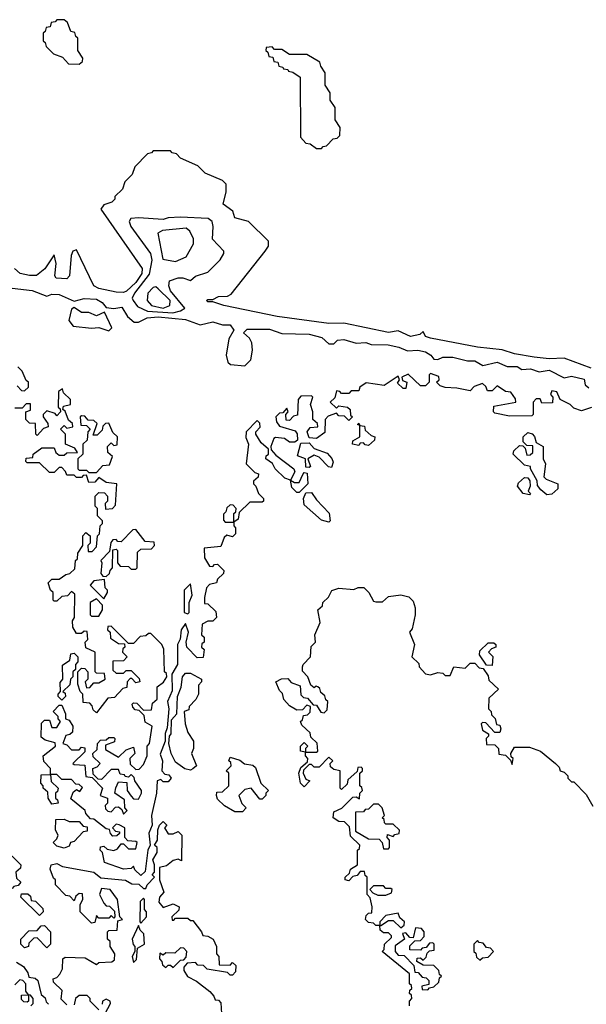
# Model space of a CAD drawing. Extents: x 2889633 to 3052318, y 540750 to 918690.
# Tile 233 of 256: x 2932525 to 2934815, y 744022 to 748000. Entities that reach past the tile are written whole.
import ezdxf

# ---------------------------------------------------------------- set-up
doc = ezdxf.new("R2010")
doc.units = 0

msp = doc.modelspace()

# ---------------------------------------------------------------- linework, layer by layer
at = {"layer": '0CON02XD'}
for points in [[(2932765, 747820), (2932778.3, 747831.7), (2932780, 747845), (2932760, 747875), (2932760, 747925), (2932751.7, 747931.7), (2932748.3, 747948.3), (2932731.7, 747951.7), (2932718.3, 747988.3), (2932705, 748000), (2932675, 748000), (2932668.3, 747991.7), (2932651.7, 747988.3), (2932648.3, 747971.7), (2932631.7, 747968.3), (2932628.3, 747951.7), (2932620, 747945), (2932620, 747915), (2932628.3, 747908.3), (2932631.7, 747891.7), (2932661.7, 747861.7), (2932698.3, 747848.3), (2932721.7, 747821.7), (2932765, 747820)], [(2933745, 747480), (2933751.7, 747488.3), (2933765, 747490), (2933791.7, 747518.3), (2933808.3, 747521.7), (2933818.3, 747531.7), (2933820, 747565), (2933800, 747595), (2933800, 747645), (2933780, 747675), (2933780, 747705), (2933760, 747735), (2933760, 747785), (2933741.7, 747811.7), (2933738.3, 747828.3), (2933685, 747860), (2933615, 747860), (2933585, 747880), (2933555, 747880), (2933545, 747890), (2933521.7, 747888.3), (2933520, 747875), (2933528.3, 747868.3), (2933531.7, 747851.7), (2933548.3, 747848.3), (2933551.7, 747831.7), (2933568.3, 747828.3), (2933571.7, 747811.7), (2933588.3, 747808.3), (2933591.7, 747801.7), (2933608.3, 747798.3), (2933611.7, 747791.7), (2933628.3, 747788.3), (2933658.3, 747768.3), (2933660, 747525), (2933681.7, 747501.7), (2933698.3, 747498.3), (2933725, 747480), (2933745, 747480)], [(2934835, 746592.5), (2934725, 746632.5), (2934665, 746630), (2934603.6, 746636.4), (2934525, 746650), (2934475, 746666.7), (2934375, 746676.7), (2934185, 746713.8), (2934165, 746720), (2934155, 746740), (2934141.7, 746728.3), (2934105, 746720), (2934055, 746742.5), (2934015, 746736.7), (2933835, 746773.3), (2933775, 746772), (2933565, 746800.6), (2933350, 746845), (2933305, 746860), (2933285, 746860), (2933280, 746865), (2933285, 746870), (2933305, 746870), (2933328.3, 746881.7), (2933365, 746882.5), (2933379.3, 746890.7), (2933517.5, 747065), (2933530, 747085), (2933530, 747105), (2933450, 747185), (2933395, 747200), (2933386.4, 747226.4), (2933347.5, 747255), (2933360, 747305), (2933360, 747335), (2933345, 747350), (2933275, 747380), (2933245, 747410), (2933175, 747440), (2933158.3, 747458.3), (2933141.7, 747461.7), (2933135, 747470), (2933065, 747470), (2933058.3, 747461.7), (2933041.7, 747458.3), (2932990, 747405), (2932980, 747375), (2932950, 747345), (2932940, 747315), (2932910, 747285), (2932910, 747275), (2932897, 747263), (2932865, 747252.5), (2932852.5, 747235), (2933020, 746995), (2933018, 746975), (2932995, 746938.8), (2932956.5, 746903.5), (2932945, 746897.5), (2932915, 746898.6), (2932845, 746914), (2932824.4, 746924.4), (2932755, 747070), (2932740, 747065), (2932733, 747047), (2932726.7, 746965), (2932715, 746952.5), (2932672.5, 746955), (2932667.5, 746965), (2932672.5, 747015), (2932665, 747050), (2932626.4, 746993.6), (2932593, 746967), (2932565, 746966.2), (2932527.5, 746975), (2932504.1, 746994.1)], [(2933144.3, 746815.7), (2933175, 746823.8), (2933192.5, 746835), (2933134.3, 746905), (2933128, 746925), (2933130, 746945), (2933165, 746957.5), (2933185, 746957.5), (2933215, 746946.7), (2933235, 746963.3), (2933285, 746980), (2933335, 747030), (2933350, 747055), (2933350, 747065), (2933303.6, 747113.6), (2933307.5, 747165), (2933302.5, 747185), (2933286.1, 747196.1), (2933175, 747202.5), (2933125, 747200), (2933105, 747193.3), (2933005, 747200), (2932973.8, 747196.2), (2932967.5, 747185), (2932973.9, 747163.9), (2933053.3, 747055), (2933058.6, 747028.6), (2933048, 746972), (2932988.8, 746895), (2932980, 746875), (2932983.3, 746865), (2933001.2, 746841.2), (2933042.1, 746822.1), (2933144.3, 746815.7)], [(2933155, 747023.3), (2933198.3, 747041.7), (2933227.5, 747095), (2933227.5, 747115), (2933212.5, 747145), (2933198, 747158), (2933101.7, 747148.3), (2933083, 747137), (2933103, 747033), (2933155, 747023.3)], [(2932495, 746915.8), (2932575, 746905.8), (2932635, 746883.3), (2932655, 746891.2), (2932685, 746890), (2932745, 746862.5), (2932785, 746873.8), (2932835, 746871.2), (2932857.7, 746857.7), (2932875, 746837.5), (2932905, 746832.5), (2932938.3, 746838.3), (2932960.7, 746800.7), (2932988.3, 746778.3), (2933005, 746777.5), (2933040, 746795), (2933085, 746800), (2933195, 746789.2), (2933255, 746767.5), (2933305, 746778.8), (2933345, 746767.5), (2933375, 746766.7), (2933390, 746745), (2933370, 746710), (2933360, 746645), (2933366.4, 746616.4), (2933377, 746607), (2933435, 746601.2), (2933458.8, 746625), (2933466.2, 746665), (2933463.3, 746695), (2933453.3, 746713.3), (2933430, 746735), (2933445, 746750), (2933535, 746750), (2933585, 746732.5), (2933695, 746730), (2933745.9, 746715.9), (2933775, 746690), (2933795, 746690), (2933810, 746705), (2933835, 746708), (2933885, 746693.3), (2933924.1, 746695.9), (2933945, 746688), (2934014, 746686), (2934057, 746677), (2934091.7, 746661.7), (2934134.1, 746664.1), (2934165, 746657.5), (2934186.7, 746645), (2934198.3, 746628.3), (2934215, 746627.5), (2934235, 746636.2), (2934275, 746635.8), (2934335, 746621.2), (2934365, 746621.2), (2934397, 746603), (2934455, 746615.8), (2934495, 746598.8), (2934535, 746598.8), (2934555, 746586.7), (2934589.5, 746589.6), (2934625, 746576.7), (2934665, 746583.8), (2934725, 746553.3), (2934755, 746560), (2934807, 746547), (2934810, 746525), (2934825, 746512.5)], [(2933105, 746834.6), (2933131.2, 746845), (2933132.5, 746865), (2933085, 746912.5), (2933075, 746920), (2933065, 746917.5), (2933043.3, 746895), (2933040, 746865), (2933057.5, 746845), (2933105, 746834.6)], [(2932885, 746743.3), (2932897.5, 746755), (2932868.3, 746818.3), (2932835, 746803.3), (2932805, 746816.7), (2932775, 746816.7), (2932745, 746837.5), (2932735, 746830), (2932723.8, 746785), (2932741.7, 746761.7), (2932815, 746753.8), (2932845, 746756.7), (2932885, 746743.3)], [(2932515, 746520), (2932531.7, 746501.7), (2932545, 746500), (2932560, 746515), (2932560, 746535), (2932551.7, 746541.7), (2932535, 746580), (2932517, 746597)], [(2934836.4, 746433.6), (2934795, 746420), (2934765, 746430), (2934750, 746445), (2934710, 746465), (2934696.4, 746496.4), (2934675, 746500), (2934670, 746485), (2934680, 746475), (2934678.3, 746451.7), (2934635, 746450), (2934628.3, 746468.3), (2934611.7, 746468.3), (2934600, 746455), (2934600, 746405), (2934595, 746400), (2934505, 746397.5), (2934445, 746410), (2934440, 746415), (2934441.7, 746438.3), (2934530, 746455), (2934528.3, 746468.3), (2934510, 746495), (2934488.3, 746498.3), (2934455, 746520), (2934435, 746500), (2934415, 746500), (2934408.3, 746518.3), (2934395, 746530), (2934361.7, 746518.3), (2934345, 746500), (2934291.7, 746511.7), (2934245, 746513.3), (2934225, 746520), (2934210, 746535), (2934220, 746545), (2934218.3, 746558.3), (2934185, 746570), (2934180, 746565), (2934180, 746535), (2934165, 746520), (2934145, 746520), (2934095, 746567.5), (2934070, 746555), (2934071.7, 746541.7), (2934090, 746535), (2934085, 746510), (2934075, 746510), (2934051.7, 746531.7), (2934060, 746545), (2934055, 746560), (2933997.5, 746522.5), (2933925, 746532.5), (2933900, 746515), (2933895, 746500), (2933865, 746500), (2933855, 746490), (2933825, 746490), (2933818.3, 746498.3), (2933805, 746500), (2933798.3, 746471.7), (2933780, 746455), (2933805, 746430), (2933815, 746440), (2933850, 746435), (2933860, 746425), (2933861.7, 746401.7), (2933870, 746395), (2933855, 746380), (2933838.3, 746398.3), (2933815, 746400), (2933805, 746410), (2933771.7, 746398.3), (2933760, 746385), (2933758.3, 746331.7), (2933725, 746307.5), (2933695, 746310), (2933687.5, 746335), (2933698.3, 746351.7), (2933730, 746355), (2933728.3, 746368.3), (2933710, 746385), (2933710, 746415), (2933700, 746445), (2933710, 746475), (2933705, 746480), (2933661.7, 746478.3), (2933650, 746465), (2933648.3, 746401.7), (2933631.7, 746398.3), (2933615, 746380), (2933601.7, 746381.7), (2933600, 746405), (2933610, 746415), (2933605, 746430), (2933588.3, 746411.7), (2933575, 746410), (2933560, 746395), (2933562.5, 746375), (2933575, 746357.5), (2933638.3, 746338.3), (2933647, 746327), (2933648.3, 746301.7), (2933637, 746293), (2933615, 746292.5), (2933595, 746307.5), (2933558.3, 746311.7), (2933551.7, 746308.3), (2933540, 746275), (2933541.7, 746261.7), (2933560.7, 746240.7), (2933632.5, 746185), (2933637.5, 746172.5), (2933620, 746140), (2933635, 746130), (2933655, 746130), (2933670, 746165), (2933675, 746170), (2933687.5, 746167.5), (2933690, 746125), (2933655, 746090), (2933645, 746090), (2933625, 746110), (2933620, 746140), (2933597, 746147), (2933557.5, 746185), (2933546.4, 746206.4), (2933520, 746225), (2933521.7, 746238.3), (2933530, 746245), (2933530, 746265), (2933500.7, 746290.7), (2933480, 746325), (2933480, 746335), (2933497, 746353), (2933495, 746370), (2933485, 746380), (2933440, 746335), (2933438.3, 746311.7), (2933450, 746285), (2933440, 746205), (2933475, 746170), (2933490, 746165), (2933488.3, 746151.7), (2933470, 746135), (2933470, 746125), (2933480, 746115), (2933490, 746085), (2933510, 746065), (2933510, 746055), (2933505, 746050), (2933455, 746050), (2933411.7, 746008.3), (2933408.3, 745981.7), (2933390, 745970), (2933390, 745955), (2933397.5, 745947.5), (2933397, 745923), (2933385, 745910), (2933362.5, 745917.5), (2933351.7, 745908.3), (2933338.3, 745871.7), (2933270, 745865), (2933272.5, 745825), (2933291.7, 745791.7), (2933305, 745790), (2933311.7, 745798.3), (2933325, 745800), (2933350, 745775), (2933348.3, 745761.7), (2933325, 745740), (2933320, 745725), (2933291.7, 745718.3), (2933280, 745705), (2933272.5, 745665), (2933271.7, 745641.7), (2933285, 745640), (2933318.3, 745608.3), (2933320, 745585), (2933305, 745570), (2933285, 745570), (2933263, 745557), (2933260, 745515), (2933270, 745505), (2933270, 745485), (2933261.7, 745478.3), (2933260, 745465), (2933270, 745455), (2933267, 745423), (2933241.7, 745421.7), (2933200, 745465), (2933197.5, 745485), (2933207.5, 745525), (2933195, 745560), (2933177.5, 745535), (2933173, 745497), (2933162.5, 745475), (2933162.5, 745395), (2933140, 745355), (2933141.7, 745288.3), (2933122.5, 745245), (2933127.5, 745215), (2933121.7, 745138.3), (2933113.6, 745116.4), (2933112.5, 745085), (2933093, 745033), (2933102.5, 745005), (2933100, 744965), (2933111.7, 744951.7), (2933128.3, 744948.3), (2933137.5, 744935), (2933125, 744920), (2933105, 744920), (2933095, 744930), (2933080, 744925), (2933077.5, 744875), (2933057.5, 744785), (2933060, 744745), (2933047, 744713), (2933052.5, 744665), (2933042.5, 744645), (2933031.7, 744558.3), (2933015, 744542.5)], [(2933015, 744542.5), (2932990, 744565), (2932985, 744580), (2932975, 744570), (2932945, 744567.5), (2932867.5, 744595), (2932860, 744635), (2932850, 744645), (2932851.7, 744658.3), (2932865, 744660), (2932878.3, 744648.3), (2932905, 744642.5), (2932920, 744650), (2932935, 744670), (2932945, 744670), (2932965, 744650), (2932995, 744650), (2933000, 744675), (2932995, 744680), (2932961.7, 744681.7), (2932950, 744695), (2932950, 744735), (2932927, 744747), (2932915, 744750), (2932900, 744735), (2932911.7, 744721.7), (2932928.3, 744718.3), (2932928.3, 744711.7), (2932917, 744703), (2932901.7, 744701.7), (2932891.7, 744711.7), (2932888.3, 744728.3), (2932875, 744730), (2932825, 744770), (2932811.7, 744771.7), (2932793, 744793), (2932790, 744805), (2932731.7, 744851.7), (2932741.7, 744878.3), (2932755, 744890), (2932768.3, 744881.7), (2932778.3, 744898.3), (2932765, 744910), (2932751.7, 744911.7), (2932735, 744930), (2932695, 744930), (2932675, 744950), (2932650, 744950), (2932651.7, 744921.7), (2932680, 744895), (2932678.3, 744881.7), (2932670, 744875), (2932670, 744855), (2932678.3, 744848.3), (2932680, 744835), (2932655, 744830), (2932640, 744855), (2932638.3, 744878.3), (2932620, 744895), (2932620, 744905), (2932610, 744915), (2932611.7, 744948.3), (2932650, 744950), (2932650, 744975), (2932623, 745003), (2932620, 745025), (2932670, 745065), (2932668.3, 745078.3), (2932628.3, 745088.3), (2932611.7, 745101.7), (2932613, 745157), (2932625, 745170), (2932645, 745170), (2932655, 745140), (2932675, 745140), (2932690, 745165), (2932680, 745175), (2932680, 745185), (2932660, 745205), (2932685, 745230), (2932695, 745230), (2932710, 745195), (2932710, 745175), (2932725, 745170), (2932740, 745145), (2932738.3, 745121.7), (2932728.3, 745111.7), (2932711.7, 745108.3), (2932700, 745075), (2932715, 745070), (2932735, 745050), (2932765, 745050), (2932775, 745060), (2932788.3, 745058.3), (2932788.3, 745041.7), (2932740, 744995), (2932745, 744990), (2932788.3, 744988.3), (2932791.7, 744941.7), (2932818.3, 744938.3), (2932860, 744895), (2932850, 744865), (2932880, 744855), (2932880, 744835), (2932870, 744825), (2932871.7, 744811.7), (2932881.7, 744801.7), (2932895, 744800), (2932911.7, 744818.3), (2932925, 744820), (2932938.3, 744808.3), (2932945, 744790), (2932960, 744805), (2932950, 744815), (2932948.3, 744848.3), (2932910, 744875), (2932913, 744897), (2932925, 744920), (2932958.3, 744918.3), (2932960, 744885), (2932975, 744862.5), (2932985, 744852.5), (2933005, 744850), (2933017.5, 744875), (2933017.5, 744885), (2932990, 744925), (2932988.3, 744938.3), (2932975, 744950), (2932965, 744940), (2932951.7, 744941.7), (2932948.3, 744948.3), (2932931.7, 744951.7), (2932925, 744970), (2932895, 744970), (2932855, 744930), (2932841.7, 744931.7), (2932821.7, 744951.7), (2932820, 744975), (2932838.3, 744981.7), (2932850, 744995), (2932821.7, 745021.7), (2932820, 745035), (2932838.3, 745051.7), (2932840, 745075), (2932851.7, 745088.3), (2932875, 745090), (2932885, 745100), (2932905, 745100), (2932910, 745095), (2932908.3, 745081.7), (2932871.7, 745068.3), (2932871.7, 745051.7), (2932925, 745020), (2932955, 745050), (2932985, 745060), (2932990, 745035), (2932970, 745015), (2932971.7, 744991.7), (2932995, 744970), (2933008.3, 744971.7), (2933025, 744990), (2933040, 745025), (2933040, 745065), (2933050, 745075), (2933060, 745145), (2933031.7, 745161.7), (2933028.3, 745188.3), (2933008.3, 745208.3), (2932991.7, 745211.7), (2932981.7, 745221.7), (2932980, 745235), (2932985, 745240), (2932998.3, 745238.3), (2933025, 745210), (2933058.3, 745211.7), (2933061.7, 745238.3), (2933080, 745255), (2933080, 745305), (2933106.7, 745323.3), (2933120, 745345), (2933118.3, 745358.3), (2933110, 745365), (2933107, 745457), (2933100, 745475), (2933055, 745520), (2933045, 745520), (2933035, 745510), (2933011.7, 745508.3), (2932985, 745480), (2932965, 745480), (2932895, 745550), (2932881.7, 745548.3), (2932880, 745535), (2932890, 745525), (2932891.7, 745501.7), (2932925, 745480), (2932948.3, 745478.3), (2932950, 745465), (2932941.7, 745458.3), (2932940, 745445), (2932960, 745425), (2932945, 745410), (2932901.7, 745408.3), (2932901.7, 745371.7), (2932915, 745360), (2932945, 745360), (2932955, 745370), (2932975, 745370), (2933008.3, 745338.3), (2933010, 745325), (2932995, 745320), (2932978.3, 745338.3), (2932971.7, 745338.3), (2932960, 745325), (2932958.3, 745301.7), (2932941.7, 745298.3), (2932908.3, 745261.7), (2932881.7, 745258.3), (2932835, 745200), (2932821.7, 745211.7), (2932818.3, 745228.3), (2932808.3, 745238.3), (2932781.7, 745241.7), (2932780, 745275), (2932770, 745285), (2932760, 745315), (2932760, 745365), (2932775, 745380), (2932788.3, 745378.3), (2932800, 745365), (2932800, 745335), (2932790, 745325), (2932795, 745300), (2932808.3, 745301.7), (2932825, 745320), (2932845, 745320), (2932870, 745335), (2932868.3, 745358.3), (2932835, 745360), (2932830, 745365), (2932830, 745445), (2932791.7, 745461.7), (2932790, 745485), (2932795, 745490), (2932800, 745495), (2932798.3, 745528.3), (2932785, 745530), (2932775, 745520), (2932755, 745520), (2932740, 745545), (2932738.3, 745571.7), (2932746.7, 745585), (2932748.3, 745678.3), (2932735, 745690), (2932718.3, 745671.7), (2932695, 745670), (2932675, 745650), (2932665, 745650), (2932660, 745655), (2932660, 745685), (2932650, 745695), (2932640, 745725), (2932655, 745740), (2932685, 745740), (2932711.7, 745758.3), (2932728.3, 745761.7), (2932748.3, 745781.7), (2932750, 745815), (2932758.3, 745821.7), (2932760, 745845), (2932780, 745875), (2932780, 745915), (2932791.7, 745928.3), (2932810, 745915), (2932810, 745885), (2932800, 745875), (2932801.7, 745851.7), (2932818.3, 745851.7), (2932835, 745870), (2932840, 745915), (2932847, 745923), (2932850, 745955), (2932860, 745965), (2932860, 745975), (2932840, 745995), (2932840, 746025), (2932830, 746035), (2932830, 746075), (2932845, 746090), (2932868.3, 746088.3), (2932880, 746075), (2932880, 746055), (2932870, 746045), (2932871.7, 746021.7), (2932900, 746025), (2932911.7, 746038.3), (2932917.5, 746125), (2932875, 746130), (2932845, 746150), (2932828.3, 746131.7), (2932805, 746130), (2932795, 746160), (2932781.7, 746158.3), (2932775, 746150), (2932755, 746150), (2932745, 746160), (2932715, 746160), (2932710, 746175), (2932695, 746190), (2932685, 746190), (2932665, 746170), (2932645, 746170), (2932605, 746210), (2932555, 746210), (2932550, 746215), (2932551.7, 746228.3), (2932578.3, 746231.7), (2932580, 746245), (2932615, 746270), (2932665, 746270), (2932671.7, 746251.7), (2932685, 746240), (2932705, 746240), (2932715, 746250), (2932758.3, 746251.7), (2932748.3, 746268.3), (2932710, 746285), (2932710, 746325), (2932690, 746345), (2932705, 746360), (2932715, 746350), (2932740, 746355), (2932738.3, 746368.3), (2932721.7, 746381.7), (2932708.3, 746418.3), (2932700, 746425), (2932701.7, 746438.3), (2932730, 746445), (2932730, 746465), (2932701.7, 746491.7), (2932698.3, 746508.3), (2932681.7, 746498.3), (2932680, 746435), (2932688.3, 746428.3), (2932690, 746415), (2932675, 746400), (2932668.3, 746408.3), (2932635, 746420), (2932620, 746405), (2932620, 746395), (2932638.3, 746368.3), (2932640, 746355), (2932621.7, 746348.3), (2932595, 746320), (2932590, 746325), (2932588.3, 746368.3), (2932565, 746370), (2932550, 746385), (2932550, 746415), (2932568.3, 746421.7), (2932568.3, 746448.3), (2932551.7, 746448.3), (2932535, 746430), (2932505, 746430)], [(2932835, 746170), (2932861.7, 746198.3), (2932888.3, 746201.7), (2932900, 746235), (2932881.7, 746251.7), (2932880, 746275), (2932895, 746290), (2932905, 746280), (2932918.3, 746281.7), (2932920, 746315), (2932901.7, 746331.7), (2932885, 746370), (2932871.7, 746368.3), (2932861.7, 746358.3), (2932858.3, 746341.7), (2932838.3, 746321.7), (2932821.7, 746321.7), (2932838.3, 746368.3), (2932825, 746380), (2932801.7, 746381.7), (2932788.3, 746398.3), (2932775, 746400), (2932770, 746395), (2932771.7, 746361.7), (2932795, 746360), (2932810, 746345), (2932800, 746335), (2932798.3, 746301.7), (2932780, 746285), (2932780, 746245), (2932760, 746225), (2932760, 746185), (2932765, 746180), (2932795, 746180), (2932805, 746170), (2932835, 746170)], [(2933935, 746280), (2933921.7, 746281.7), (2933915, 746290), (2933901.7, 746288.3), (2933895, 746280), (2933870, 746285), (2933871.7, 746298.3), (2933900, 746315), (2933900, 746360), (2933890, 746365), (2933895, 746370), (2933900, 746360), (2933918.3, 746358.3), (2933921.7, 746341.7), (2933945, 746320), (2933960, 746315), (2933958.3, 746301.7), (2933935, 746280)], [(2934655, 746080), (2934630.7, 746100.7), (2934618.3, 746118.3), (2934617, 746137), (2934590, 746185), (2934590, 746195), (2934565, 746200), (2934520, 746245), (2934521.7, 746258.3), (2934545, 746280), (2934558.3, 746278.3), (2934568.3, 746268.3), (2934575, 746240), (2934588.3, 746241.7), (2934598.3, 746251.7), (2934598.3, 746278.3), (2934575, 746280), (2934560, 746295), (2934560, 746315), (2934578.3, 746331.7), (2934596.4, 746326.4), (2934606.2, 746316.2), (2934611.7, 746291.7), (2934640, 746275), (2934640, 746225), (2934650, 746205), (2934643, 746153), (2934653, 746143), (2934700, 746125), (2934700, 746105), (2934675, 746082.5), (2934655, 746080)], [(2933785, 746190), (2933773.6, 746193.6), (2933735, 746232.5), (2933715, 746240), (2933690, 746225), (2933700, 746195), (2933695, 746190), (2933681.7, 746191.7), (2933680, 746225), (2933648.3, 746238.3), (2933661.7, 746288.3), (2933695, 746290), (2933715, 746267.5), (2933768.3, 746248.3), (2933787, 746227), (2933791.7, 746211.7), (2933785, 746190)], [(2934585, 746080), (2934560, 746085), (2934537.5, 746115), (2934540.7, 746129.3), (2934565, 746150), (2934578.3, 746148.3), (2934587, 746137), (2934587.5, 746115), (2934580, 746095), (2934590, 746085), (2934585, 746080)], [(2933775, 745970), (2933745, 745977.5), (2933675, 746040), (2933672.5, 746065), (2933681.7, 746088.3), (2933705, 746090), (2933725, 746060), (2933776.4, 746006.4), (2933780, 745975), (2933775, 745970)], [(2933390, 745970), (2933390, 746005), (2933398.3, 746011.7), (2933400, 746025), (2933388.3, 746038.3), (2933375, 746040), (2933361.7, 746028.3), (2933358.3, 746011.7), (2933348.3, 746001.7), (2933348.3, 745978.3), (2933355, 745970), (2933385, 745970), (2933390, 745970)], [(2932875, 745750), (2932888.3, 745761.7), (2932890, 745775), (2932900, 745785), (2932901.7, 745858.3), (2932915, 745860), (2932920, 745855), (2932920, 745805), (2932931.7, 745791.7), (2932965, 745790), (2932975, 745780), (2932995, 745780), (2933000, 745785), (2933001.7, 745848.3), (2933015, 745860), (2933058.3, 745861.7), (2933070, 745875), (2933068.3, 745888.3), (2933031.7, 745891.7), (2932995, 745940), (2932981.7, 745938.3), (2932935, 745890), (2932921.7, 745891.7), (2932915, 745900), (2932901.7, 745898.3), (2932893, 745887), (2932888.3, 745851.7), (2932852.5, 745815), (2932857.5, 745805), (2932853, 745763), (2932861.7, 745751.7), (2932875, 745750)], [(2932865, 745660), (2932880, 745685), (2932880, 745695), (2932870, 745705), (2932868.3, 745738.3), (2932825, 745732.5), (2932810, 745715), (2932865, 745660)], [(2933205, 745600), (2933210, 745605), (2933210, 745645), (2933222.5, 745675), (2933215, 745720), (2933190, 745695), (2933190, 745605), (2933205, 745600)], [(2934100, 744015), (2934100, 744035), (2934110, 744045), (2934108.3, 744058.3), (2934100, 744065), (2934101.7, 744078.3), (2934110, 744085), (2934108.3, 744098.3), (2934100, 744105), (2934100, 744145), (2933990, 744235), (2933997.5, 744242.5), (2934000, 744265), (2934028.3, 744291.7), (2934028.3, 744298.3), (2934015, 744310), (2933995, 744310), (2933981.7, 744321.7), (2933980, 744340), (2933965, 744340), (2933955, 744350), (2933935, 744352.5), (2933922.5, 744365), (2933925, 744380), (2933935, 744390), (2933948.3, 744391.7), (2933950, 744415), (2933941.7, 744451.7), (2933930, 744465), (2933930, 744535), (2933921.7, 744541.7), (2933918.3, 744558.3), (2933901.7, 744558.3), (2933888.3, 744541.7), (2933871.7, 744538.3), (2933855, 744520), (2933840, 744525), (2933840, 744535), (2933858.3, 744551.7), (2933861.7, 744568.3), (2933890, 744585), (2933890, 744645), (2933898.3, 744651.7), (2933900, 744665), (2933861.7, 744701.7), (2933858.3, 744738.3), (2933838.3, 744758.3), (2933815, 744760), (2933792.5, 744775), (2933795, 744800), (2933826.4, 744813.6), (2933871.7, 744858.3), (2933885, 744860), (2933898.3, 744851.7), (2933900, 744875), (2933910, 744885), (2933908.3, 744898.3), (2933900, 744905), (2933900, 744955), (2933910, 744965), (2933910, 744975), (2933905, 744980), (2933891.7, 744978.3), (2933888.3, 744961.7), (2933851.7, 744928.3), (2933848.3, 744911.7), (2933825, 744890), (2933820, 744895), (2933820, 744965), (2933795, 744970), (2933781.7, 744981.7), (2933780, 744995), (2933790, 745005), (2933775, 745020), (2933735, 744980), (2933715, 744980), (2933705, 744990), (2933695, 744990), (2933671.7, 744968.3), (2933670, 744955), (2933681.7, 744931.7), (2933697.5, 744925), (2933675, 744900), (2933660, 744915), (2933652.5, 744955), (2933661.7, 744978.3), (2933688.3, 745001.7), (2933690, 745015), (2933680, 745025), (2933680, 745040), (2933660, 745045), (2933660, 745065), (2933675, 745080), (2933690, 745065), (2933680, 745055), (2933680, 745040), (2933725, 745040), (2933730, 745045), (2933727, 745077), (2933701.7, 745101.7), (2933698.3, 745118.3), (2933665, 745150), (2933660, 745165), (2933668.3, 745171.7), (2933671.7, 745188.3), (2933688.3, 745191.7), (2933698.3, 745201.7), (2933700, 745225), (2933685, 745230), (2933668.3, 745211.7), (2933645, 745210), (2933615, 745227.5), (2933593, 745253), (2933587, 745277), (2933575, 745290), (2933560, 745325), (2933583, 745337), (2933608.3, 745338.3), (2933621.7, 745321.7), (2933658.3, 745308.3), (2933661.7, 745271.7), (2933671.7, 745261.7), (2933688.3, 745258.3), (2933711.7, 745231.7), (2933725, 745230), (2933741.7, 745201.7), (2933755, 745200), (2933768.3, 745211.7), (2933770, 745245), (2933761.7, 745251.7), (2933758.3, 745268.3), (2933741.7, 745281.7), (2933738.3, 745298.3), (2933730, 745305), (2933723, 745307), (2933715, 745300), (2933701.7, 745311.7), (2933690, 745345), (2933668.3, 745368.3), (2933667.5, 745385), (2933670, 745395), (2933700, 745425), (2933703, 745467), (2933720, 745485), (2933717.5, 745515), (2933740, 745565), (2933730, 745615), (2933748.3, 745631.7), (2933750, 745645), (2933773, 745667), (2933787, 745693), (2933815, 745702.5), (2933875, 745697.5), (2933893.6, 745706.4), (2933916.4, 745706.4), (2933936.1, 745686.1), (2933955, 745650), (2933965, 745647.5), (2933991.7, 745648.3), (2934015, 745670), (2934065, 745676.7), (2934097.5, 745667.5), (2934115, 745650), (2934123, 745623), (2934123.3, 745595), (2934111.7, 745538.3), (2934100, 745525), (2934120, 745475), (2934110, 745425), (2934138.3, 745398.3), (2934140, 745385), (2934165, 745357.5), (2934185, 745352.5), (2934215, 745362.5), (2934235, 745360), (2934245, 745350), (2934265, 745350), (2934280, 745385), (2934325, 745380), (2934345, 745400), (2934365, 745400), (2934381.7, 745381.7), (2934398.3, 745378.3), (2934418.3, 745348.3), (2934421.7, 745331.7), (2934460, 745295), (2934421.7, 745258.3), (2934420, 745215), (2934430, 745205), (2934431.7, 745191.7), (2934447, 745177), (2934451.7, 745151.7), (2934465, 745150), (2934470, 745135), (2934465, 745120), (2934445, 745120), (2934408.3, 745158.3), (2934395, 745160), (2934390, 745155), (2934395, 745130), (2934420, 745115), (2934420, 745105), (2934410, 745095), (2934411.7, 745071.7), (2934445, 745070), (2934460, 745055), (2934461.7, 745031.7), (2934488.3, 745028.3), (2934508.3, 745008.3), (2934515, 744990), (2934520, 745015), (2934511.7, 745021.7), (2934510, 745035), (2934525, 745060), (2934585, 745060), (2934630, 745045), (2934690, 744995), (2934705, 744980), (2934710, 744965), (2934725, 744960), (2934740, 744945), (2934740, 744935), (2934755, 744920), (2934765, 744920), (2934815, 744870), (2934841.7, 744821.7)], [(2932845, 745590), (2932860, 745615), (2932860, 745635), (2932835, 745660), (2932810, 745645), (2932810, 745595), (2932815, 745590), (2932845, 745590)], [(2934435, 745390), (2934411.7, 745391.7), (2934383.6, 745433.6), (2934385, 745450), (2934418.3, 745481.7), (2934441.7, 745481.7), (2934450, 745475), (2934450, 745465), (2934431.7, 745458.3), (2934420, 745445), (2934437, 745427), (2934435, 745390)], [(2932695, 745250), (2932680, 745265), (2932680, 745275), (2932690, 745285), (2932688.3, 745321.7), (2932700, 745335), (2932698.3, 745391.7), (2932728.3, 745411.7), (2932731.7, 745438.3), (2932745, 745440), (2932760, 745425), (2932760, 745405), (2932750, 745395), (2932750, 745375), (2932740, 745365), (2932740, 745345), (2932730, 745335), (2932727, 745313), (2932700, 745285), (2932708.3, 745278.3), (2932710, 745265), (2932695, 745250)], [(2933215, 744967.5), (2933193, 744973), (2933155, 745000), (2933137.5, 745035), (2933127.5, 745075), (2933130, 745105), (2933137.5, 745115), (2933138.3, 745171.7), (2933160, 745195), (2933162.5, 745265), (2933177, 745303), (2933182.5, 745345), (2933195, 745360), (2933215, 745360), (2933260, 745335), (2933260, 745325), (2933248.3, 745311.7), (2933247.5, 745275), (2933237, 745253), (2933210, 745225), (2933208.3, 745211.7), (2933190, 745205), (2933193.3, 745155), (2933205, 745120), (2933227.5, 745085), (2933227.5, 745055), (2933220, 745035), (2933240, 744985), (2933225, 744972.5), (2933215, 744967.5)], [(2933425, 744800), (2933395, 744800), (2933353, 744823), (2933325, 744850), (2933320, 744865), (2933321.7, 744878.3), (2933345, 744880), (2933370, 744905), (2933370, 744955), (2933360, 744965), (2933380, 744985), (2933378.3, 744998.3), (2933370, 745005), (2933375, 745020), (2933415, 745007.5), (2933433.6, 744993.6), (2933467.5, 744987.5), (2933478.3, 744978.3), (2933500, 744915), (2933530, 744885), (2933520, 744875), (2933520, 744865), (2933505, 744850), (2933495, 744850), (2933460, 744895), (2933435, 744890), (2933410, 744865), (2933423, 744833), (2933440, 744815), (2933425, 744800)], [(2934015, 744650), (2934020, 744655), (2934020, 744685), (2934010, 744695), (2934011.7, 744708.3), (2934035, 744700), (2934041.7, 744708.3), (2934058.3, 744711.7), (2934060, 744725), (2934035, 744750), (2934005, 744750), (2934000, 744755), (2933998.3, 744768.3), (2933990, 744775), (2934000, 744785), (2933990, 744815), (2933975, 744830), (2933955, 744830), (2933935, 744810), (2933921.7, 744808.3), (2933915, 744800), (2933881.7, 744798.3), (2933881.7, 744721.7), (2933935, 744690), (2933978.3, 744688.3), (2933990, 744675), (2933995, 744650), (2934015, 744650)], [(2932715, 744020), (2932693, 744043), (2932697, 744077), (2932661.7, 744111.7), (2932660, 744125), (2932675, 744130), (2932687, 744143), (2932697.5, 744165), (2932700, 744205), (2932708.3, 744211.7), (2932789.3, 744209.3), (2932835, 744182.5), (2932845, 744190), (2932897, 744193), (2932908.3, 744201.7), (2932910, 744225), (2932890, 744255), (2932890, 744275), (2932880, 744285), (2932880, 744315), (2932885, 744320), (2932918.3, 744321.7), (2932921.7, 744358.3), (2932940, 744365), (2932930, 744375), (2932920, 744445), (2932890, 744485), (2932855, 744490), (2932847.5, 744465), (2932865, 744430), (2932875, 744420), (2932888.3, 744418.3), (2932908.3, 744398.3), (2932910, 744375), (2932905, 744370), (2932895, 744380), (2932885, 744370), (2932845, 744370), (2932835, 744380), (2932828.3, 744351.7), (2932815, 744350), (2932770, 744395), (2932770, 744425), (2932780, 744445), (2932778.3, 744468.3), (2932765, 744470), (2932751.7, 744458.3), (2932745, 744440), (2932728.3, 744458.3), (2932711.7, 744461.7), (2932670, 744505), (2932670, 744525), (2932661.7, 744531.7), (2932648.3, 744568.3), (2932652.5, 744585), (2932675, 744590), (2932698.3, 744578.3), (2932825, 744556.2), (2932853, 744533), (2932953, 744523), (2932978.3, 744508.3), (2933007, 744507), (2933025, 744490), (2933035, 744490), (2933040, 744505), (2933070, 744535), (2933060, 744545), (2933070, 744555), (2933070, 744585), (2933062.5, 744605), (2933080, 744635), (2933080, 744655), (2933070, 744665), (2933082.5, 744685), (2933083, 744727), (2933090, 744745), (2933105, 744760), (2933120, 744745), (2933110, 744735), (2933125, 744710), (2933145, 744710), (2933165, 744720), (2933180, 744705), (2933178.3, 744601.7), (2933165, 744607.5), (2933145, 744602.5), (2933118.3, 744581.7), (2933090, 744575), (2933090, 744525), (2933107.5, 744475), (2933090, 744455), (2933087.5, 744435), (2933105, 744412.5), (2933145, 744427.5), (2933170, 744415), (2933168.3, 744401.7), (2933140, 744375), (2933141.7, 744361.7), (2933148.3, 744361.7), (2933155, 744370), (2933205, 744370), (2933215, 744360), (2933225, 744360), (2933260, 744315), (2933265, 744300), (2933285, 744297.5), (2933307.5, 744285), (2933320, 744255), (2933320, 744225), (2933330, 744215), (2933331.7, 744181.7), (2933375, 744180), (2933385, 744190), (2933398.3, 744178.3), (2933397, 744153), (2933385, 744140), (2933375, 744140), (2933365, 744150), (2933283, 744163), (2933268.3, 744178.3), (2933245, 744180), (2933235, 744190), (2933201.7, 744188.3), (2933188.3, 744171.7), (2933188.3, 744158.3), (2933203.6, 744133.6), (2933240, 744115), (2933293, 744073), (2933310, 744055), (2933315, 744040), (2933328.3, 744038.3), (2933338.3, 744028.3), (2933340, 743985)], [(2932705, 744652.5), (2932675, 744660), (2932660, 744675), (2932675, 744690), (2932680, 744705), (2932670, 744725), (2932671.7, 744768.3), (2932705, 744770), (2932725, 744760), (2932765, 744760), (2932781.7, 744741.7), (2932798.3, 744738.3), (2932798.3, 744721.7), (2932781.7, 744718.3), (2932745, 744680), (2932730, 744675), (2932725, 744660), (2932705, 744652.5)], [(2932495, 744490), (2932470, 744505), (2932480, 744515), (2932478.3, 744538.3), (2932441.7, 744551.7), (2932430, 744575), (2932435, 744600), (2932455, 744600), (2932461.7, 744591.7), (2932488.3, 744581.7), (2932490, 744605), (2932480, 744615), (2932485, 744620), (2932495, 744620), (2932530, 744585), (2932528.3, 744571.7), (2932510, 744555), (2932511.7, 744531.7), (2932530, 744515), (2932518.3, 744501.7), (2932501.7, 744498.3), (2932495, 744490)], [(2932605, 744380), (2932530, 744455), (2932531.7, 744468.3), (2932558.3, 744468.3), (2932568.3, 744458.3), (2932571.7, 744441.7), (2932588.3, 744438.3), (2932618.3, 744408.3), (2932620, 744395), (2932605, 744380)], [(2934005, 744462.5), (2934028.3, 744471.7), (2934030, 744485), (2934025, 744490), (2934005, 744490), (2933995, 744500), (2933955, 744500), (2933940, 744485), (2933951.7, 744471.7), (2933973, 744463), (2934005, 744462.5)], [(2933015, 744350), (2933037.5, 744375), (2933037.5, 744395), (2933030, 744405), (2933030, 744445), (2933025, 744450), (2933012.5, 744437.5), (2933010, 744355), (2933015, 744350)], [(2934065, 744330), (2934078.3, 744341.7), (2934080, 744355), (2934061.7, 744371.7), (2934055, 744390), (2934005, 744380), (2933980, 744355), (2933980, 744340), (2933985, 744340), (2934015, 744360), (2934035, 744360), (2934065, 744330)], [(2932635, 744250), (2932595, 744290), (2932581.7, 744288.3), (2932561.7, 744268.3), (2932560, 744255), (2932545, 744250), (2932530, 744265), (2932530, 744285), (2932561.7, 744318.3), (2932595, 744320), (2932611.7, 744338.3), (2932625, 744340), (2932650, 744315), (2932650, 744265), (2932635, 744250)], [(2932985, 744190), (2932997, 744203), (2933001.7, 744248.3), (2933030, 744265), (2933027, 744307), (2933011.7, 744321.7), (2933005, 744340), (2932980, 744285), (2932983, 744263), (2932990, 744255), (2932990, 744235), (2932980, 744215), (2932985, 744190)], [(2934175, 744080), (2934181.7, 744088.3), (2934198.3, 744091.7), (2934218.3, 744111.7), (2934221.7, 744128.3), (2934230, 744135), (2934221.7, 744141.7), (2934218.3, 744158.3), (2934198.3, 744178.3), (2934155, 744180), (2934130, 744195), (2934131.7, 744208.3), (2934145, 744210), (2934155, 744200), (2934168.3, 744211.7), (2934171.7, 744228.3), (2934181.7, 744238.3), (2934200, 744240), (2934200, 744265), (2934195, 744270), (2934181.7, 744268.3), (2934168.3, 744251.7), (2934151.7, 744248.3), (2934145, 744240), (2934101.7, 744241.7), (2934101.7, 744258.3), (2934121.7, 744278.3), (2934145, 744280), (2934160, 744295), (2934160, 744315), (2934148.3, 744328.3), (2934125, 744330), (2934115, 744290), (2934101.7, 744291.7), (2934085, 744310), (2934071.7, 744308.3), (2934080, 744285), (2934042.5, 744257.5), (2934042.5, 744235), (2934055, 744220), (2934078.3, 744218.3), (2934118.3, 744178.3), (2934121.7, 744151.7), (2934135, 744150), (2934151.7, 744131.7), (2934168.3, 744128.3), (2934178.3, 744118.3), (2934178.3, 744101.7), (2934150, 744095), (2934151.7, 744081.7), (2934175, 744080)], [(2934385, 744200), (2934395, 744210), (2934418.3, 744211.7), (2934440, 744235), (2934428.3, 744248.3), (2934411.7, 744251.7), (2934398.3, 744268.3), (2934381.7, 744271.7), (2934375, 744280), (2934360, 744265), (2934360, 744235), (2934368.3, 744228.3), (2934371.7, 744211.7), (2934385, 744200)], [(2933145, 744170), (2933175, 744200), (2933188.3, 744201.7), (2933198.3, 744211.7), (2933200, 744235), (2933188.3, 744248.3), (2933175, 744250), (2933151.7, 744228.3), (2933115, 744230), (2933105, 744220), (2933091.7, 744228.3), (2933090, 744205), (2933100, 744195), (2933101.7, 744181.7), (2933115, 744170), (2933125, 744180), (2933135, 744180), (2933145, 744170)], [(2932511.7, 744191.7), (2932540, 744175), (2932558.3, 744148.3), (2932561.7, 744131.7), (2932587, 744127), (2932598.3, 744118.3), (2932611.7, 744061.7), (2932628.3, 744048.3), (2932631.7, 744031.7), (2932641.7, 744021.7)], [(2932570, 744015), (2932580, 744025), (2932580, 744045), (2932568.3, 744058.3), (2932560, 744060), (2932560, 744035), (2932555, 744030), (2932541.7, 744031.7), (2932531.7, 744041.7), (2932531.7, 744058.3), (2932560, 744060), (2932550, 744075), (2932550, 744105), (2932538.3, 744118.3), (2932525, 744120), (2932505, 744100)], [(2932845, 744000), (2932810, 744035), (2932810, 744045), (2932797.5, 744057.5), (2932765, 744057.5), (2932750, 744045), (2932745, 744020)], [(2932870, 743985), (2932892.5, 744025), (2932890, 744035), (2932875, 744042.5), (2932860, 744035), (2932858.3, 744021.7)]]:
    msp.add_lwpolyline(points, dxfattribs=at)

doc.saveas('drawing.dxf')
